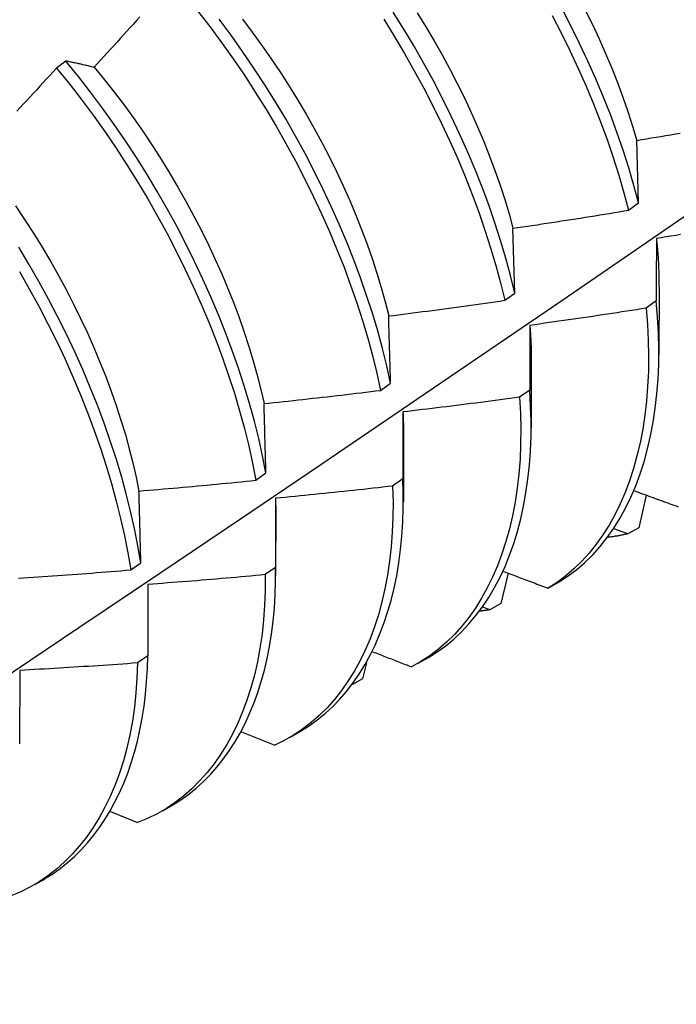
# Model space of a CAD drawing. Header units: inches. Extents: x 0 to 215, y -25 to 140.
# Tile 55 of 63: x 181.852 to 182.031, y 77.186 to 77.454. Entities that reach past the tile are written whole.
import ezdxf

# ---------------------------------------------------------------- set-up
doc = ezdxf.new("R2010")
doc.units = ezdxf.units.IN
doc.header["$LTSCALE"] = 12.924396
doc.header["$MEASUREMENT"] = 0
doc.layers.add('Visible Edges(ANSI)', color=7, linetype='Continuous', lineweight=25)

msp = doc.modelspace()

# ---------------------------------------------------------------- linework, layer by layer
at = {"layer": 'Visible Edges(ANSI)'}
for p, q in [((181.86496, 77.4429), (181.86241, 77.44096)), ((182.02092, 77.40428), (182.02046, 77.4213)), ((182.0182, 77.4023), (182.02092, 77.40428)), ((181.9872, 77.37973), (181.98671, 77.39738)), ((182.02648, 77.38147), (182.02646, 77.36298)), ((181.98447, 77.37775), (181.9872, 77.37973)), ((182.02572, 77.37758), (182.02294, 77.37561)), ((181.99168, 77.36138), (181.99166, 77.34289)), ((181.95063, 77.35323), (181.95337, 77.35521)), ((181.99128, 77.35331), (181.98849, 77.35135)), ((181.95673, 77.34735), (181.95672, 77.32911)), ((181.95689, 77.34129), (181.95686, 77.3228)), ((181.91667, 77.32875), (181.91942, 77.33073)), ((181.95672, 77.32911), (181.95392, 77.32716)), ((181.92206, 77.32383), (181.92205, 77.30498)), ((182.02296, 77.32472), (182.02098, 77.31582)), ((181.92209, 77.3212), (181.92206, 77.30271)), ((182.01794, 77.31415), (182.01421, 77.31556)), ((182.02098, 77.31582), (182.01794, 77.31415)), ((181.8826, 77.30432), (181.88535, 77.3063)), ((181.92205, 77.30498), (181.91924, 77.30304)), ((181.98536, 77.30347), (181.9834, 77.29515)), ((181.99628, 77.29935), (181.99928, 77.30109)), ((181.88728, 77.30037), (181.88725, 77.28092)), ((181.98036, 77.29349), (181.97854, 77.2942)), ((181.9834, 77.29515), (181.98036, 77.29349)), ((181.88725, 77.28092), (181.88444, 77.27898)), ((181.96085, 77.27889), (181.96366, 77.28051)), ((181.85241, 77.27698), (181.85234, 77.25694)), ((181.94684, 77.27898), (181.94575, 77.27463)), ((181.94575, 77.27463), (181.94304, 77.27316)), ((181.9128, 77.26026), (181.92181, 77.25664)), ((181.92605, 77.2588), (181.92886, 77.26042)), ((181.89125, 77.23871), (181.89407, 77.24033)), ((181.8771, 77.23855), (181.88445, 77.23551)), ((181.85646, 77.21862), (181.85927, 77.22024))]:
    msp.add_line(p, q, dxfattribs=at)
at = {"layer": 'Visible Edges(ANSI)', "flags": 128}
for points in [[(181.90081, 77.45661), (181.90412, 77.45233), (181.90736, 77.44797), (181.91051, 77.44354), (181.91357, 77.43904), (181.91654, 77.43447), (181.91942, 77.42986), (181.9222, 77.42519), (181.92489, 77.42048), (181.92747, 77.41573), (181.92995, 77.41095), (181.93232, 77.40614), (181.93459, 77.40132), (181.93674, 77.39647), (181.93878, 77.39162), (181.9407, 77.38677), (181.9425, 77.38192), (181.94418, 77.37708), (181.94573, 77.37226), (181.94715, 77.36745), (181.94845, 77.36268), (181.94961, 77.35793), (181.95063, 77.35323)], [(182.02092, 77.40428), (182.01964, 77.40906), (182.01823, 77.41386), (182.01668, 77.41868), (182.01501, 77.42352), (182.01322, 77.42837), (182.0113, 77.43322), (182.00926, 77.43807), (182.00711, 77.44291), (182.00485, 77.44774), (182.00247, 77.45254), (181.99999, 77.45732)], [(182.00639, 77.4568), (182.00832, 77.45287), (182.01017, 77.44893), (182.01193, 77.44497), (182.01359, 77.44101), (182.01516, 77.43706), (182.01664, 77.4331), (182.01801, 77.42915), (182.01929, 77.42521), (182.02046, 77.4213)], [(181.88511, 77.45498), (181.88422, 77.45399), (181.88333, 77.453), (181.88244, 77.45201), (181.88155, 77.45103), (181.88066, 77.45004), (181.87977, 77.44906), (181.87888, 77.44807), (181.87799, 77.44709), (181.87709, 77.44611), (181.8762, 77.44513), (181.8753, 77.44415), (181.87441, 77.44317), (181.87351, 77.44219), (181.87261, 77.44121)], [(181.95337, 77.35521), (181.95234, 77.35992), (181.95116, 77.36466), (181.94986, 77.36944), (181.94843, 77.37425), (181.94686, 77.37907), (181.94518, 77.38391), (181.94337, 77.38876), (181.94144, 77.39362), (181.93939, 77.39847), (181.93723, 77.40331), (181.93496, 77.40813), (181.93258, 77.41294), (181.93009, 77.41772), (181.9275, 77.42246), (181.92481, 77.42717), (181.92202, 77.43183), (181.91913, 77.43645), (181.91615, 77.441), (181.91308, 77.4455), (181.90993, 77.44993), (181.90669, 77.45428)], [(181.91303, 77.45433), (181.91572, 77.45079), (181.91835, 77.44718), (181.9209, 77.44352), (181.92339, 77.43982), (181.9258, 77.43606), (181.92814, 77.43227), (181.9304, 77.42844), (181.93258, 77.42458), (181.93468, 77.42069), (181.9367, 77.41677), (181.93864, 77.41284), (181.94048, 77.4089), (181.94224, 77.40494), (181.94391, 77.40098), (181.94548, 77.39702), (181.94696, 77.39306), (181.94835, 77.38912), (181.94963, 77.38518), (181.95081, 77.38126), (181.95189, 77.37736), (181.95286, 77.37349)], [(181.9515, 77.45429), (181.95438, 77.44967), (181.95716, 77.445), (181.95984, 77.44028), (181.96242, 77.43553), (181.9649, 77.43075), (181.96727, 77.42594), (181.96953, 77.42112), (181.97167, 77.41628), (181.97371, 77.41143), (181.97562, 77.40657), (181.97741, 77.40173), (181.97908, 77.39689), (181.98063, 77.39206), (181.98204, 77.38726), (181.98332, 77.38249), (181.98447, 77.37775)], [(181.9872, 77.37973), (181.98604, 77.38447), (181.98475, 77.38925), (181.98333, 77.39405), (181.98177, 77.39888), (181.98009, 77.40372), (181.97829, 77.40857), (181.97637, 77.41342), (181.97433, 77.41827), (181.97217, 77.42311), (181.9699, 77.42793), (181.96752, 77.43274), (181.96504, 77.43752), (181.96245, 77.44227), (181.95976, 77.44698), (181.95698, 77.45164), (181.95409, 77.45626)], [(181.96064, 77.45608), (181.96298, 77.45228), (181.96524, 77.44845), (181.96742, 77.44459), (181.96952, 77.4407), (181.97154, 77.43679), (181.97348, 77.43286), (181.97533, 77.42891), (181.97708, 77.42496), (181.97875, 77.421), (181.98032, 77.41704), (181.9818, 77.41308), (181.98318, 77.40913), (181.98446, 77.4052), (181.98563, 77.40128), (181.98671, 77.39738)], [(181.99737, 77.45534), (181.99984, 77.45056), (182.00221, 77.44575), (182.00447, 77.44092), (182.00661, 77.43608), (182.00864, 77.43123), (182.01054, 77.42638), (182.01233, 77.42153), (182.01399, 77.41669), (182.01552, 77.41187), (182.01693, 77.40707), (182.0182, 77.4023)], [(181.87261, 77.44121), (181.87229, 77.44129), (181.87196, 77.44137), (181.87163, 77.44145), (181.87131, 77.44153), (181.87098, 77.4416), (181.87066, 77.44168), (181.87034, 77.44175), (181.87001, 77.44183), (181.86969, 77.4419), (181.86937, 77.44197), (181.86905, 77.44205), (181.86873, 77.44212), (181.86841, 77.44219), (181.8681, 77.44226), (181.86778, 77.44232), (181.86746, 77.44239), (181.86715, 77.44246), (181.86683, 77.44252), (181.86652, 77.44259), (181.86621, 77.44265), (181.86589, 77.44271), (181.86558, 77.44278), (181.86527, 77.44284), (181.86496, 77.4429)], [(181.91942, 77.33073), (181.91851, 77.3354), (181.91746, 77.34011), (181.91628, 77.34485), (181.91497, 77.34964), (181.91352, 77.35444), (181.91195, 77.35927), (181.91026, 77.36411), (181.90844, 77.36896), (181.90651, 77.37382), (181.90446, 77.37867), (181.90229, 77.38351), (181.90002, 77.38833), (181.89763, 77.39314), (181.89514, 77.39791), (181.89255, 77.40266), (181.88985, 77.40736), (181.88706, 77.41202), (181.88417, 77.41663), (181.88119, 77.42119), (181.87811, 77.42568), (181.87495, 77.4301), (181.8717, 77.43445), (181.86837, 77.43871), (181.86496, 77.4429)], [(181.86241, 77.44096), (181.86151, 77.43998), (181.86061, 77.43901), (181.85971, 77.43803), (181.8588, 77.43706), (181.8579, 77.43609), (181.857, 77.43512), (181.85609, 77.43415), (181.85518, 77.43318), (181.85428, 77.43221), (181.85337, 77.43124), (181.85246, 77.43027), (181.85155, 77.42931)], [(181.86241, 77.44096), (181.86582, 77.43677), (181.86914, 77.4325), (181.87238, 77.42814), (181.87554, 77.42372), (181.8786, 77.41922), (181.88158, 77.41466), (181.88446, 77.41005), (181.88725, 77.40538), (181.88994, 77.40068), (181.89252, 77.39593), (181.89501, 77.39115), (181.89738, 77.38634), (181.89965, 77.38152), (181.90181, 77.37667), (181.90385, 77.37182), (181.90577, 77.36697), (181.90758, 77.36212), (181.90927, 77.35728), (181.91083, 77.35245), (181.91226, 77.34765), (181.91356, 77.34287), (181.91473, 77.33812), (181.91577, 77.33342), (181.91667, 77.32875)], [(181.87261, 77.44121), (181.87543, 77.43779), (181.87819, 77.43431), (181.88088, 77.43077), (181.88351, 77.42717), (181.88606, 77.42351), (181.88855, 77.4198), (181.89096, 77.41605), (181.8933, 77.41226), (181.89556, 77.40842), (181.89774, 77.40456), (181.89984, 77.40067), (181.90186, 77.39676), (181.9038, 77.39283), (181.90564, 77.38888), (181.9074, 77.38493), (181.90907, 77.38097), (181.91065, 77.37701), (181.91213, 77.37305), (181.91351, 77.3691), (181.9148, 77.36516), (181.91598, 77.36124), (181.91706, 77.35735), (181.91804, 77.35347), (181.91891, 77.34963)], [(182.02046, 77.4213), (182.02177, 77.42152), (182.02307, 77.42174), (182.02438, 77.42196), (182.02569, 77.42218), (182.027, 77.42241), (182.02831, 77.42263), (182.02961, 77.42286), (182.03092, 77.42309), (182.03223, 77.42332)], [(181.71324, 77.18603), (181.73554, 77.20059), (181.7578, 77.21519), (181.78001, 77.22982), (181.80219, 77.24448), (181.82433, 77.25917), (181.84642, 77.27389), (181.86848, 77.28864), (181.8905, 77.30342), (181.91247, 77.31822), (181.93441, 77.33305), (181.9563, 77.3479), (181.97816, 77.36278), (181.99997, 77.37767), (182.02175, 77.39259), (182.04349, 77.40753)], [(181.85123, 77.40349), (181.85371, 77.39979), (181.85613, 77.39603), (181.85847, 77.39224), (181.86073, 77.38841), (181.86291, 77.38455), (181.86501, 77.38066), (181.86703, 77.37675), (181.86896, 77.37282), (181.87081, 77.36887), (181.87257, 77.36491), (181.87423, 77.36095), (181.87581, 77.35699), (181.87729, 77.35303), (181.87867, 77.34908), (181.87996, 77.34515), (181.88115, 77.34123), (181.88223, 77.33733), (181.88322, 77.33346), (181.88409, 77.32961), (181.88486, 77.32581)], [(181.98671, 77.39738), (181.98802, 77.39757), (181.98933, 77.39777), (181.99065, 77.39796), (181.99196, 77.39816), (181.99328, 77.39835), (181.99459, 77.39855), (181.9959, 77.39875), (181.99722, 77.39895), (181.99853, 77.39915), (181.99984, 77.39936), (182.00115, 77.39956), (182.00247, 77.39976), (182.00378, 77.39997), (182.00509, 77.40017), (182.0064, 77.40038), (182.00771, 77.40059), (182.00903, 77.4008), (182.01034, 77.40101), (182.01165, 77.40122), (182.01296, 77.40144), (182.01427, 77.40165), (182.01558, 77.40186), (182.01689, 77.40208), (182.0182, 77.4023)], [(182.03235, 77.39564), (182.03103, 77.39542), (182.02972, 77.39521), (182.0284, 77.395), (182.02709, 77.39479), (182.02577, 77.39458)], [(181.88535, 77.3063), (181.88457, 77.31091), (181.88365, 77.31558), (181.88259, 77.3203), (181.88139, 77.32505), (181.88007, 77.32983), (181.87862, 77.33464), (181.87704, 77.33947), (181.87534, 77.34431), (181.87352, 77.34916), (181.87158, 77.35402), (181.86953, 77.35887), (181.86736, 77.36371), (181.86508, 77.36853), (181.86269, 77.37333), (181.8602, 77.37811), (181.8576, 77.38285), (181.8549, 77.38756), (181.8521, 77.39221)], [(182.02577, 77.39458), (182.02577, 77.39388), (182.02577, 77.39318), (182.02576, 77.39248), (182.02576, 77.39178), (182.02576, 77.39108), (182.02575, 77.39038), (182.02575, 77.38968), (182.02575, 77.38897), (182.02574, 77.38827), (182.02574, 77.38756), (182.02574, 77.38686), (182.02574, 77.38615), (182.02573, 77.38544), (182.02573, 77.38473), (182.02573, 77.38402), (182.02573, 77.38331), (182.02573, 77.38259), (182.02572, 77.38188), (182.02572, 77.38117), (182.02572, 77.38045), (182.02572, 77.37973), (182.02572, 77.37901), (182.02572, 77.3783), (182.02572, 77.37758)], [(182.02577, 77.39458), (182.02583, 77.39401), (182.02589, 77.39345), (182.02594, 77.39289), (182.02599, 77.39234), (182.02604, 77.39178), (182.02609, 77.39122), (182.02613, 77.39067), (182.02617, 77.39012), (182.02621, 77.38957), (182.02624, 77.38902), (182.02627, 77.38847), (182.0263, 77.38793), (182.02633, 77.38738), (182.02635, 77.38684), (182.02638, 77.3863), (182.02639, 77.38576), (182.02641, 77.38522), (182.02643, 77.38468), (182.02644, 77.38415), (182.02645, 77.38361), (182.02645, 77.38308), (182.02646, 77.38255), (182.02646, 77.38202), (182.02646, 77.38149)], [(181.8523, 77.38558), (181.85499, 77.38087), (181.85758, 77.37613), (181.86007, 77.37135), (181.86245, 77.36654), (181.86472, 77.36172), (181.86688, 77.35687), (181.86892, 77.35202), (181.87085, 77.34717), (181.87266, 77.34232), (181.87436, 77.33748), (181.87592, 77.33265), (181.87736, 77.32784), (181.87868, 77.32306), (181.87986, 77.31831), (181.88091, 77.3136), (181.88182, 77.30894), (181.8826, 77.30432)], [(181.95286, 77.37349), (181.95418, 77.37366), (181.9555, 77.37382), (181.95681, 77.37399), (181.95813, 77.37416), (181.95945, 77.37433), (181.96077, 77.3745), (181.96209, 77.37467), (181.96341, 77.37484), (181.96473, 77.37502), (181.96604, 77.37519), (181.96736, 77.37537), (181.96868, 77.37554), (181.97, 77.37572), (181.97131, 77.3759), (181.97263, 77.37608), (181.97395, 77.37626), (181.97526, 77.37644), (181.97658, 77.37663), (181.97789, 77.37681), (181.97921, 77.37699), (181.98053, 77.37718), (181.98184, 77.37737), (181.98316, 77.37756), (181.98447, 77.37775)], [(181.99928, 77.30109), (182.00173, 77.30269), (182.00407, 77.30445), (182.0063, 77.30638), (182.00842, 77.30847), (182.01044, 77.31072), (182.01234, 77.31312), (182.01413, 77.31567), (182.01581, 77.31835), (182.01737, 77.32118), (182.01881, 77.32415), (182.02013, 77.32724), (182.02133, 77.33047), (182.02241, 77.33381), (182.02336, 77.33728), (182.02419, 77.34086), (182.02489, 77.34455), (182.02546, 77.34835), (182.0259, 77.35225), (182.02621, 77.35624), (182.02639, 77.36034), (182.02643, 77.36452), (182.02633, 77.36879), (182.02609, 77.37314), (182.02572, 77.37758)], [(181.95337, 77.35521), (181.95335, 77.35598), (181.95333, 77.35675), (181.95331, 77.35753), (181.95329, 77.3583), (181.95327, 77.35906), (181.95324, 77.35983), (181.95322, 77.3606), (181.9532, 77.36137), (181.95318, 77.36213), (181.95316, 77.3629), (181.95314, 77.36366), (181.95312, 77.36442), (181.9531, 77.36518), (181.95307, 77.36594), (181.95305, 77.3667), (181.95303, 77.36746), (181.95301, 77.36822), (181.95299, 77.36897), (181.95297, 77.36973), (181.95294, 77.37048), (181.95292, 77.37124), (181.9529, 77.37199), (181.95288, 77.37274), (181.95286, 77.37349)], [(182.02294, 77.37561), (182.02162, 77.37541), (182.02031, 77.3752), (182.01899, 77.37499), (182.01767, 77.37479), (182.01636, 77.37459), (182.01504, 77.37438), (182.01372, 77.37418), (182.01241, 77.37398), (182.01109, 77.37379), (182.00977, 77.37359), (182.00845, 77.37339), (182.00714, 77.3732), (182.00582, 77.373), (182.0045, 77.37281), (182.00318, 77.37262), (182.00186, 77.37243), (182.00054, 77.37224), (181.99922, 77.37205), (181.9979, 77.37186), (181.99658, 77.37167), (181.99526, 77.37149), (181.99394, 77.3713), (181.99262, 77.37112), (181.9913, 77.37094)], [(182.02294, 77.37561), (182.0233, 77.37119), (182.02353, 77.36684), (182.02362, 77.36258), (182.02357, 77.3584), (182.02338, 77.35431), (182.02306, 77.35032), (182.02261, 77.34643), (182.02203, 77.34264), (182.02132, 77.33896), (182.02048, 77.33539), (182.01952, 77.33193), (182.01843, 77.32859), (182.01722, 77.32538), (182.01589, 77.3223), (182.01444, 77.31934), (182.01287, 77.31652), (182.01119, 77.31384), (182.00939, 77.31131), (182.00748, 77.30892), (182.00545, 77.30669), (182.00332, 77.30461), (182.00108, 77.30269), (181.99873, 77.30094), (181.99628, 77.29935)], [(181.9913, 77.37094), (181.9913, 77.37021), (181.9913, 77.36949), (181.9913, 77.36877), (181.9913, 77.36804), (181.9913, 77.36731), (181.99129, 77.36659), (181.99129, 77.36586), (181.99129, 77.36513), (181.99129, 77.3644), (181.99129, 77.36366), (181.99129, 77.36293), (181.99129, 77.3622), (181.99128, 77.36146), (181.99128, 77.36073), (181.99128, 77.35999), (181.99128, 77.35925), (181.99128, 77.35851), (181.99128, 77.35777), (181.99128, 77.35703), (181.99128, 77.35629), (181.99128, 77.35555), (181.99128, 77.3548), (181.99128, 77.35406), (181.99128, 77.35331)], [(181.9913, 77.37094), (181.99134, 77.37053), (181.99137, 77.37012), (181.99139, 77.36972), (181.99142, 77.36931), (181.99145, 77.36891), (181.99147, 77.36851), (181.99149, 77.3681), (181.99152, 77.3677), (181.99154, 77.3673), (181.99156, 77.3669), (181.99157, 77.3665), (181.99159, 77.3661), (181.9916, 77.36571), (181.99162, 77.36531), (181.99163, 77.36492), (181.99164, 77.36452), (181.99165, 77.36413), (181.99165, 77.36373), (181.99166, 77.36334), (181.99166, 77.36295), (181.99167, 77.36256), (181.99167, 77.36217), (181.99167, 77.36178), (181.99167, 77.36139)], [(181.91891, 77.34963), (181.92023, 77.34977), (181.92156, 77.34991), (181.92288, 77.35005), (181.9242, 77.35019), (181.92553, 77.35033), (181.92685, 77.35048), (181.92817, 77.35062), (181.92949, 77.35077), (181.93082, 77.35091), (181.93214, 77.35106), (181.93346, 77.35121), (181.93478, 77.35136), (181.9361, 77.35151), (181.93742, 77.35166), (181.93875, 77.35181), (181.94007, 77.35196), (181.94139, 77.35212), (181.94271, 77.35227), (181.94403, 77.35243), (181.94535, 77.35259), (181.94667, 77.35275), (181.94799, 77.35291), (181.94931, 77.35307), (181.95063, 77.35323)], [(181.96366, 77.28051), (181.96607, 77.28202), (181.96839, 77.28369), (181.9706, 77.28551), (181.97271, 77.28748), (181.97472, 77.28961), (181.97663, 77.29188), (181.97843, 77.29428), (181.98012, 77.29683), (181.9817, 77.29951), (181.98318, 77.30232), (181.98454, 77.30526), (181.98578, 77.30832), (181.98692, 77.3115), (181.98793, 77.3148), (181.98883, 77.3182), (181.9896, 77.32172), (181.99025, 77.32534), (181.99078, 77.32906), (181.99119, 77.33288), (181.99147, 77.33679), (181.99162, 77.3408), (181.99164, 77.34489), (181.99152, 77.34906), (181.99128, 77.35331)], [(181.91942, 77.33073), (181.9194, 77.33153), (181.91938, 77.33233), (181.91936, 77.33312), (181.91934, 77.33392), (181.91932, 77.33471), (181.9193, 77.33551), (181.91928, 77.3363), (181.91926, 77.33709), (181.91923, 77.33788), (181.91921, 77.33867), (181.91919, 77.33946), (181.91917, 77.34025), (181.91915, 77.34104), (181.91913, 77.34183), (181.91911, 77.34261), (181.91909, 77.34339), (181.91906, 77.34418), (181.91904, 77.34496), (181.91902, 77.34574), (181.919, 77.34652), (181.91898, 77.3473), (181.91895, 77.34808), (181.91893, 77.34886), (181.91891, 77.34963)], [(181.98849, 77.35135), (181.98717, 77.35117), (181.98585, 77.351), (181.98453, 77.35082), (181.9832, 77.35064), (181.98188, 77.35047), (181.98056, 77.3503), (181.97924, 77.35012), (181.97792, 77.34995), (181.97659, 77.34978), (181.97527, 77.34961), (181.97395, 77.34944), (181.97262, 77.34928), (181.9713, 77.34911), (181.96998, 77.34894), (181.96865, 77.34878), (181.96733, 77.34862), (181.96601, 77.34846), (181.96468, 77.3483), (181.96336, 77.34814), (181.96203, 77.34798), (181.96071, 77.34782), (181.95938, 77.34766), (181.95806, 77.34751), (181.95673, 77.34735)], [(181.98849, 77.35135), (181.98873, 77.347), (181.98883, 77.34273), (181.98879, 77.33854), (181.98862, 77.33445), (181.9883, 77.33045), (181.98786, 77.32655), (181.98728, 77.32276), (181.98658, 77.31907), (181.98575, 77.3155), (181.98479, 77.31204), (181.9837, 77.3087), (181.9825, 77.30548), (181.98117, 77.30239), (181.97972, 77.29943), (181.97816, 77.29661), (181.97648, 77.29392), (181.97468, 77.29138), (181.97278, 77.28899), (181.97076, 77.28674), (181.96864, 77.28465), (181.96641, 77.28272), (181.96407, 77.28095), (181.96163, 77.27935), (181.95909, 77.27792)], [(181.95673, 77.34735), (181.95675, 77.3471), (181.95676, 77.34684), (181.95677, 77.34659), (181.95678, 77.34633), (181.95679, 77.34608), (181.9568, 77.34582), (181.95681, 77.34557), (181.95682, 77.34531), (181.95683, 77.34506), (181.95683, 77.3448), (181.95684, 77.34455), (181.95685, 77.3443), (181.95685, 77.34405), (181.95686, 77.34379), (181.95686, 77.34354), (181.95687, 77.34329), (181.95687, 77.34304), (181.95687, 77.34279), (181.95688, 77.34254), (181.95688, 77.34229), (181.95688, 77.34204), (181.95688, 77.34179), (181.95688, 77.34154), (181.95688, 77.3413)], [(181.88486, 77.32581), (181.88619, 77.32592), (181.88752, 77.32603), (181.88884, 77.32614), (181.89017, 77.32626), (181.8915, 77.32637), (181.89282, 77.32649), (181.89415, 77.32661), (181.89547, 77.32672), (181.8968, 77.32684), (181.89813, 77.32696), (181.89945, 77.32708), (181.90078, 77.32721), (181.9021, 77.32733), (181.90343, 77.32745), (181.90475, 77.32758), (181.90608, 77.32771), (181.9074, 77.32783), (181.90873, 77.32796), (181.91005, 77.32809), (181.91138, 77.32822), (181.9127, 77.32835), (181.91402, 77.32849), (181.91535, 77.32862), (181.91667, 77.32875)], [(181.92886, 77.26043), (181.93117, 77.26188), (181.93339, 77.26347), (181.93552, 77.26521), (181.93757, 77.26708), (181.93951, 77.2691), (181.94137, 77.27124), (181.94312, 77.27352), (181.94478, 77.27592), (181.94634, 77.27845), (181.9478, 77.28109), (181.94915, 77.28386), (181.9504, 77.28674), (181.95155, 77.28973), (181.95258, 77.29283), (181.95351, 77.29604), (181.95433, 77.29934), (181.95504, 77.30275), (181.95563, 77.30625), (181.95611, 77.30985), (181.95647, 77.31353), (181.95671, 77.31731), (181.95684, 77.32116), (181.95684, 77.3251), (181.95672, 77.32911)], [(181.88535, 77.3063), (181.88534, 77.30712), (181.88532, 77.30794), (181.8853, 77.30876), (181.88528, 77.30959), (181.88526, 77.31041), (181.88524, 77.31122), (181.88522, 77.31204), (181.8852, 77.31286), (181.88518, 77.31368), (181.88516, 77.31449), (181.88514, 77.31531), (181.88512, 77.31612), (181.8851, 77.31693), (181.88507, 77.31774), (181.88505, 77.31856), (181.88503, 77.31937), (181.88501, 77.32017), (181.88499, 77.32098), (181.88497, 77.32179), (181.88495, 77.32259), (181.88493, 77.3234), (181.88491, 77.3242), (181.88488, 77.32501), (181.88486, 77.32581)], [(181.95392, 77.32716), (181.95404, 77.32288), (181.95401, 77.31868), (181.95385, 77.31458), (181.95354, 77.31058), (181.95311, 77.30668), (181.95254, 77.30288), (181.95184, 77.29919), (181.95101, 77.29561), (181.95006, 77.29214), (181.94898, 77.2888), (181.94778, 77.28558), (181.94645, 77.28249), (181.94501, 77.27952), (181.94345, 77.27669), (181.94177, 77.274), (181.93998, 77.27146), (181.93808, 77.26905), (181.93607, 77.2668), (181.93395, 77.2647), (181.93173, 77.26276), (181.9294, 77.26098), (181.92697, 77.25936), (181.92444, 77.25791), (181.92181, 77.25664)], [(181.95392, 77.32716), (181.9526, 77.32701), (181.95127, 77.32686), (181.94995, 77.32671), (181.94862, 77.32656), (181.94729, 77.32641), (181.94597, 77.32627), (181.94464, 77.32612), (181.94331, 77.32598), (181.94199, 77.32584), (181.94066, 77.3257), (181.93933, 77.32556), (181.938, 77.32542), (181.93667, 77.32528), (181.93535, 77.32514), (181.93402, 77.32501), (181.93269, 77.32487), (181.93136, 77.32474), (181.93003, 77.3246), (181.92871, 77.32447), (181.92738, 77.32434), (181.92605, 77.32421), (181.92472, 77.32408), (181.92339, 77.32396), (181.92206, 77.32383)], [(182.01976, 77.32589), (182.02032, 77.32569), (182.02089, 77.32548), (182.02146, 77.32527), (182.02202, 77.32506), (182.02259, 77.32485), (182.02316, 77.32465), (182.02373, 77.32444), (182.02429, 77.32423), (182.02486, 77.32402), (182.02543, 77.32382), (182.026, 77.32361), (182.02656, 77.3234), (182.02713, 77.3232), (182.0277, 77.32299), (182.02827, 77.32278), (182.02884, 77.32258), (182.02941, 77.32237), (182.02998, 77.32216), (182.03054, 77.32196), (182.03111, 77.32175), (182.03168, 77.32154)], [(181.92206, 77.32383), (181.92206, 77.32372), (181.92206, 77.32361), (181.92207, 77.3235), (181.92207, 77.32339), (181.92207, 77.32328), (181.92207, 77.32317), (181.92207, 77.32306), (181.92208, 77.32295), (181.92208, 77.32284), (181.92208, 77.32273), (181.92208, 77.32262), (181.92208, 77.32251), (181.92208, 77.3224), (181.92208, 77.32229), (181.92208, 77.32218), (181.92208, 77.32207), (181.92208, 77.32196), (181.92208, 77.32185), (181.92209, 77.32174), (181.92209, 77.32163), (181.92209, 77.32153), (181.92209, 77.32142), (181.92209, 77.32131), (181.92209, 77.3212)], [(182.01794, 77.31415), (182.01772, 77.3141), (182.0175, 77.31405), (182.01728, 77.314), (182.01706, 77.31395), (182.01684, 77.3139), (182.01661, 77.31386), (182.01639, 77.31381), (182.01616, 77.31377), (182.01594, 77.31372), (182.01571, 77.31368), (182.01549, 77.31364), (182.01526, 77.3136), (182.01504, 77.31356), (182.01481, 77.31352), (182.01458, 77.31349), (182.01436, 77.31345), (182.01413, 77.31341), (182.0139, 77.31338), (182.01367, 77.31335), (182.01344, 77.31332), (182.01321, 77.31329), (182.01298, 77.31326), (182.01275, 77.31323), (182.01252, 77.3132)], [(181.85204, 77.30211), (181.85337, 77.30219), (181.8547, 77.30228), (181.85603, 77.30236), (181.85736, 77.30245), (181.85869, 77.30254), (181.86002, 77.30263), (181.86135, 77.30272), (181.86268, 77.30282), (181.86401, 77.30291), (181.86533, 77.303), (181.86666, 77.3031), (181.86799, 77.3032), (181.86932, 77.30329), (181.87065, 77.30339), (181.87198, 77.30349), (181.8733, 77.30359), (181.87463, 77.30369), (181.87596, 77.3038), (181.87729, 77.3039), (181.87861, 77.304), (181.87994, 77.30411), (181.88127, 77.30422), (181.8826, 77.30432)], [(181.89405, 77.24035), (181.89626, 77.24174), (181.8984, 77.24326), (181.90045, 77.24491), (181.90242, 77.24669), (181.9043, 77.24859), (181.9061, 77.25062), (181.90781, 77.25276), (181.90943, 77.25502), (181.91096, 77.2574), (181.9124, 77.25989), (181.91374, 77.26248), (181.91499, 77.26519), (181.91614, 77.26799), (181.9172, 77.2709), (181.91815, 77.27391), (181.91901, 77.27701), (181.91976, 77.28021), (181.92041, 77.2835), (181.92096, 77.28687), (181.92139, 77.29033), (181.92172, 77.29388), (181.92194, 77.2975), (181.92205, 77.3012), (181.92205, 77.30498)], [(181.98413, 77.30393), (181.98464, 77.30374), (181.98514, 77.30355), (181.98565, 77.30336), (181.98615, 77.30317), (181.98666, 77.30298), (181.98716, 77.30278), (181.98767, 77.30259), (181.98818, 77.3024), (181.98868, 77.30221), (181.98919, 77.30202), (181.98969, 77.30183), (181.9902, 77.30164), (181.99071, 77.30145), (181.99121, 77.30126), (181.99172, 77.30107), (181.99222, 77.30087), (181.99273, 77.30068), (181.99324, 77.30049), (181.99375, 77.3003), (181.99425, 77.30011), (181.99476, 77.29992), (181.99527, 77.29973), (181.99577, 77.29954), (181.99628, 77.29935)], [(181.91924, 77.30304), (181.91923, 77.29883), (181.91907, 77.29472), (181.91878, 77.29071), (181.91836, 77.2868), (181.9178, 77.28299), (181.9171, 77.2793), (181.91628, 77.27571), (181.91533, 77.27225), (181.91426, 77.2689), (181.91306, 77.26567), (181.91174, 77.26258), (181.9103, 77.25961), (181.90874, 77.25677), (181.90707, 77.25408), (181.90529, 77.25153), (181.90339, 77.24912), (181.90138, 77.24686), (181.89927, 77.24475), (181.89705, 77.2428), (181.89473, 77.24101), (181.89231, 77.23938), (181.88978, 77.23791), (181.88717, 77.23662), (181.88445, 77.23551)], [(181.91924, 77.30304), (181.91791, 77.30291), (181.91658, 77.30279), (181.91525, 77.30267), (181.91392, 77.30255), (181.91259, 77.30243), (181.91126, 77.30231), (181.90993, 77.30219), (181.9086, 77.30208), (181.90726, 77.30196), (181.90593, 77.30185), (181.9046, 77.30174), (181.90327, 77.30162), (181.90194, 77.30151), (181.90061, 77.3014), (181.89928, 77.3013), (181.89794, 77.30119), (181.89661, 77.30108), (181.89528, 77.30098), (181.89395, 77.30087), (181.89261, 77.30077), (181.89128, 77.30067), (181.88995, 77.30057), (181.88862, 77.30047), (181.88728, 77.30037)], [(181.98036, 77.29349), (181.98025, 77.29347), (181.98014, 77.29345), (181.98003, 77.29343), (181.97992, 77.29341), (181.97981, 77.29339), (181.97971, 77.29338), (181.9796, 77.29336), (181.97949, 77.29334), (181.97938, 77.29332), (181.97927, 77.29331), (181.97916, 77.29329), (181.97905, 77.29327), (181.97894, 77.29326), (181.97883, 77.29324), (181.97872, 77.29323), (181.97861, 77.29321), (181.9785, 77.2932), (181.97839, 77.29318), (181.97828, 77.29317), (181.97817, 77.29315), (181.97806, 77.29314), (181.97794, 77.29312), (181.97783, 77.29311), (181.97772, 77.2931)], [(181.94848, 77.28206), (181.94892, 77.28188), (181.94936, 77.28171), (181.9498, 77.28154), (181.95025, 77.28137), (181.95069, 77.28119), (181.95113, 77.28102), (181.95157, 77.28085), (181.95201, 77.28068), (181.95245, 77.2805), (181.95289, 77.28033), (181.95334, 77.28016), (181.95378, 77.27999), (181.95422, 77.27981), (181.95466, 77.27964), (181.9551, 77.27947), (181.95555, 77.2793), (181.95599, 77.27912), (181.95643, 77.27895), (181.95687, 77.27878), (181.95732, 77.27861), (181.95776, 77.27844), (181.9582, 77.27827), (181.95864, 77.27809), (181.95909, 77.27792)], [(181.85924, 77.22028), (181.86136, 77.2216), (181.8634, 77.22305), (181.86537, 77.22461), (181.86727, 77.2263), (181.86909, 77.22809), (181.87083, 77.23), (181.87249, 77.23201), (181.87407, 77.23414), (181.87557, 77.23637), (181.87698, 77.2387), (181.87831, 77.24113), (181.87955, 77.24366), (181.88071, 77.24629), (181.88178, 77.24901), (181.88275, 77.25182), (181.88364, 77.25473), (181.88443, 77.25772), (181.88513, 77.26079), (181.88573, 77.26395), (181.88623, 77.2672), (181.88664, 77.27051), (181.88694, 77.27391), (181.88715, 77.27738), (181.88725, 77.28092)], [(181.88444, 77.27898), (181.8843, 77.27486), (181.88402, 77.27084), (181.8836, 77.26692), (181.88305, 77.26311), (181.88237, 77.25941), (181.88155, 77.25582), (181.88061, 77.25235), (181.87954, 77.24899), (181.87834, 77.24576), (181.87703, 77.24266), (181.87559, 77.23969), (181.87404, 77.23685), (181.87237, 77.23415), (181.87059, 77.23159), (181.8687, 77.22918), (181.8667, 77.22691), (181.86459, 77.2248), (181.86237, 77.22284), (181.86006, 77.22104), (181.85764, 77.2194), (181.85513, 77.21792), (181.85252, 77.21661), (181.84981, 77.21548)], [(181.88444, 77.27898), (181.8831, 77.27889), (181.88177, 77.27879), (181.88043, 77.2787), (181.8791, 77.27861), (181.87777, 77.27851), (181.87643, 77.27842), (181.8751, 77.27833), (181.87377, 77.27825), (181.87243, 77.27816), (181.8711, 77.27807), (181.86976, 77.27799), (181.86843, 77.2779), (181.86709, 77.27782), (181.86576, 77.27774), (181.86442, 77.27766), (181.86309, 77.27758), (181.86175, 77.2775), (181.86042, 77.27742), (181.85908, 77.27734), (181.85775, 77.27727), (181.85641, 77.27719), (181.85508, 77.27712), (181.85374, 77.27705), (181.85241, 77.27698)]]:
    msp.add_lwpolyline(points, dxfattribs=at)

doc.saveas('drawing.dxf')
